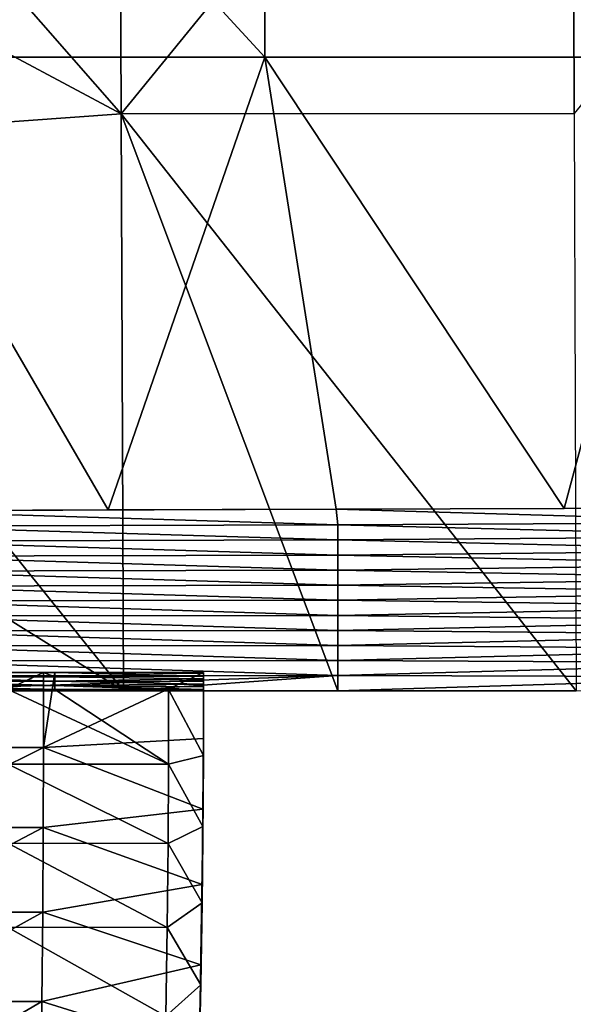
# Model space of a CAD drawing. Header units: millimetres. Extents: x -222 to 222, y 0 to 856.
# Tile 13 of 27: x -174 to -129, y 324 to 405. Entities that reach past the tile are written whole.
import ezdxf

# ---------------------------------------------------------------- set-up
doc = ezdxf.new("R2010")
doc.units = ezdxf.units.MM
doc.header["$LTSCALE"] = 65.185185
for name, color, linetype in [('13', 7, 'CONTINUOUS'), ('17', 7, 'CONTINUOUS'), ('18', 7, 'CONTINUOUS'), ('41', 7, 'CONTINUOUS'), ('42', 7, 'CONTINUOUS'), ('43', 7, 'CONTINUOUS'), ('45', 7, 'CONTINUOUS')]:
    doc.layers.add(name, color=color, linetype=linetype)

msp = doc.modelspace()

# ---------------------------------------------------------------- linework, layer by layer
at = {"layer": '13', "linetype": 'Continuous'}
for points in [[(-167.024, 364.719, -8.436), (-185.552, 364.653, -10.417), (-148.473, 364.778, -6.662), (-167.024, 364.719, -8.436)], [(-148.473, 364.778, -6.662), (-185.552, 364.653, -10.417), (-148.324, 363.496, -45.131), (-148.473, 364.778, -6.662)], [(-185.552, 364.653, -10.417), (-185.43, 363.394, -48.192), (-148.324, 363.496, -45.131), (-185.552, 364.653, -10.417)], [(-129.905, 364.83, -5.098), (-148.473, 364.778, -6.662), (-111.32, 364.875, -3.742), (-129.905, 364.83, -5.098)], [(-111.32, 364.875, -3.742), (-148.473, 364.778, -6.662), (-111.217, 363.693, -39.217), (-111.32, 364.875, -3.742)], [(-148.473, 364.778, -6.662), (-148.324, 363.496, -45.131), (-111.217, 363.693, -39.217), (-148.473, 364.778, -6.662)], [(-148.324, 363.496, -45.131), (-185.43, 363.394, -48.192), (-148.324, 362.269, -81.937), (-148.324, 363.496, -45.131)], [(-185.43, 363.394, -48.192), (-185.43, 362.176, -84.72), (-148.324, 362.269, -81.937), (-185.43, 363.394, -48.192)], [(-111.217, 363.693, -39.217), (-148.324, 363.496, -45.131), (-111.217, 362.552, -73.449), (-111.217, 363.693, -39.217)], [(-148.324, 363.496, -45.131), (-148.324, 362.269, -81.937), (-111.217, 362.552, -73.449), (-148.324, 363.496, -45.131)], [(-148.324, 362.269, -81.937), (-185.43, 362.176, -84.72), (-148.324, 361.042, -118.743), (-148.324, 362.269, -81.937)], [(-111.217, 362.552, -73.449), (-148.324, 362.269, -81.937), (-111.217, 361.411, -107.681), (-111.217, 362.552, -73.449)], [(-148.324, 362.269, -81.937), (-148.324, 361.042, -118.743), (-111.217, 361.411, -107.681), (-148.324, 362.269, -81.937)], [(-185.43, 362.176, -84.72), (-185.43, 360.958, -121.248), (-148.324, 361.042, -118.743), (-185.43, 362.176, -84.72)], [(-111.217, 361.411, -107.681), (-148.324, 361.042, -118.743), (-111.217, 360.27, -141.913), (-111.217, 361.411, -107.681)], [(-148.324, 361.042, -118.743), (-185.43, 360.958, -121.248), (-148.324, 359.815, -155.55), (-148.324, 361.042, -118.743)], [(-185.43, 360.958, -121.248), (-185.43, 359.741, -157.776), (-148.324, 359.815, -155.55), (-185.43, 360.958, -121.248)], [(-148.324, 361.042, -118.743), (-148.324, 359.815, -155.55), (-111.217, 360.27, -141.913), (-148.324, 361.042, -118.743)], [(-148.324, 359.815, -155.55), (-185.43, 359.741, -157.776), (-148.324, 358.588, -192.356), (-148.324, 359.815, -155.55)], [(-111.217, 360.27, -141.913), (-148.324, 359.815, -155.55), (-111.217, 359.129, -176.145), (-111.217, 360.27, -141.913)], [(-148.324, 359.815, -155.55), (-148.324, 358.588, -192.356), (-111.217, 359.129, -176.145), (-148.324, 359.815, -155.55)], [(-185.43, 359.741, -157.776), (-185.43, 358.523, -194.304), (-148.324, 358.588, -192.356), (-185.43, 359.741, -157.776)], [(-111.217, 359.129, -176.145), (-148.324, 358.588, -192.356), (-111.217, 357.987, -210.377), (-111.217, 359.129, -176.145)], [(-148.324, 358.588, -192.356), (-185.43, 358.523, -194.304), (-148.324, 357.361, -229.162), (-148.324, 358.588, -192.356)], [(-185.43, 358.523, -194.304), (-185.43, 357.306, -230.832), (-148.324, 357.361, -229.162), (-185.43, 358.523, -194.304)], [(-148.324, 358.588, -192.356), (-148.324, 357.361, -229.162), (-111.217, 357.987, -210.377), (-148.324, 358.588, -192.356)], [(-111.217, 357.987, -210.377), (-148.324, 357.361, -229.162), (-111.217, 356.846, -244.609), (-111.217, 357.987, -210.377)], [(-148.324, 357.361, -229.162), (-185.43, 357.306, -230.832), (-148.324, 356.134, -265.969), (-148.324, 357.361, -229.162)], [(-185.43, 357.306, -230.832), (-185.43, 356.088, -267.36), (-148.324, 356.134, -265.969), (-185.43, 357.306, -230.832)], [(-148.324, 357.361, -229.162), (-148.324, 356.134, -265.969), (-111.217, 356.846, -244.609), (-148.324, 357.361, -229.162)], [(-111.217, 356.846, -244.609), (-148.324, 356.134, -265.969), (-111.217, 355.705, -278.84), (-111.217, 356.846, -244.609)], [(-148.324, 356.134, -265.969), (-185.43, 356.088, -267.36), (-148.324, 354.908, -302.775), (-148.324, 356.134, -265.969)], [(-185.43, 356.088, -267.36), (-185.43, 354.87, -303.888), (-148.324, 354.908, -302.775), (-185.43, 356.088, -267.36)], [(-148.324, 356.134, -265.969), (-148.324, 354.908, -302.775), (-111.217, 355.705, -278.84), (-148.324, 356.134, -265.969)], [(-111.217, 355.705, -278.84), (-148.324, 354.908, -302.775), (-111.217, 354.564, -313.072), (-111.217, 355.705, -278.84)], [(-148.324, 354.908, -302.775), (-185.43, 354.87, -303.888), (-148.324, 353.681, -339.581), (-148.324, 354.908, -302.775)], [(-185.43, 354.87, -303.888), (-185.43, 353.653, -340.416), (-148.324, 353.681, -339.581), (-185.43, 354.87, -303.888)], [(-148.324, 354.908, -302.775), (-148.324, 353.681, -339.581), (-111.217, 354.564, -313.072), (-148.324, 354.908, -302.775)], [(-111.217, 354.564, -313.072), (-148.324, 353.681, -339.581), (-111.217, 353.423, -347.304), (-111.217, 354.564, -313.072)], [(-148.324, 353.681, -339.581), (-185.43, 353.653, -340.416), (-148.324, 352.454, -376.387), (-148.324, 353.681, -339.581)], [(-185.43, 353.653, -340.416), (-185.43, 352.435, -376.944), (-148.324, 352.454, -376.387), (-185.43, 353.653, -340.416)], [(-148.324, 353.681, -339.581), (-148.324, 352.454, -376.387), (-111.217, 353.423, -347.304), (-148.324, 353.681, -339.581)], [(-111.217, 353.423, -347.304), (-148.324, 352.454, -376.387), (-111.217, 352.282, -381.536), (-111.217, 353.423, -347.304)], [(-148.324, 352.454, -376.387), (-185.43, 352.435, -376.944), (-148.324, 351.227, -413.194), (-148.324, 352.454, -376.387)], [(-185.43, 352.435, -376.944), (-185.43, 351.218, -413.472), (-148.324, 351.227, -413.194), (-185.43, 352.435, -376.944)], [(-148.324, 352.454, -376.387), (-148.324, 351.227, -413.194), (-111.217, 352.282, -381.536), (-148.324, 352.454, -376.387)], [(-111.217, 352.282, -381.536), (-148.324, 351.227, -413.194), (-111.217, 351.141, -415.768), (-111.217, 352.282, -381.536)], [(-185.43, 351.218, -413.472), (-185.43, 350, -450), (-148.324, 351.227, -413.194), (-185.43, 351.218, -413.472)], [(-185.43, 350, -450), (-165.769, 350, -450), (-148.324, 351.227, -413.194), (-185.43, 350, -450)], [(-148.324, 351.227, -413.194), (-165.769, 350, -450), (-148.324, 350, -450), (-148.324, 351.227, -413.194)], [(-148.324, 351.227, -413.194), (-148.324, 350, -450), (-111.217, 351.141, -415.768), (-148.324, 351.227, -413.194)], [(-148.324, 350, -450), (-128.938, 350, -450), (-111.217, 351.141, -415.768), (-148.324, 350, -450)]]:
    msp.add_3dface(points, dxfattribs=at)
at = {"layer": '17', "linetype": 'Continuous'}
for points in [[(-154.281, 438.676, -7.195), (-188.431, 438.676, -10.744), (-154.281, 401.57, -7.195), (-154.281, 438.676, -7.195)], [(-188.431, 438.676, -10.744), (-188.431, 401.57, -10.744), (-154.281, 401.57, -7.195), (-188.431, 438.676, -10.744)], [(-120.065, 438.676, -4.354), (-154.281, 438.676, -7.195), (-120.065, 401.57, -4.354), (-120.065, 438.676, -4.354)], [(-154.281, 438.676, -7.195), (-154.281, 401.57, -7.195), (-120.065, 401.57, -4.354), (-154.281, 438.676, -7.195)], [(-185.552, 364.653, -10.417), (-167.024, 364.719, -8.436), (-188.431, 401.57, -10.744), (-185.552, 364.653, -10.417)], [(-188.431, 401.57, -10.744), (-167.024, 364.719, -8.436), (-154.281, 401.57, -7.195), (-188.431, 401.57, -10.744)], [(-167.024, 364.719, -8.436), (-148.473, 364.778, -6.662), (-154.281, 401.57, -7.195), (-167.024, 364.719, -8.436)], [(-148.473, 364.778, -6.662), (-129.905, 364.83, -5.098), (-154.281, 401.57, -7.195), (-148.473, 364.778, -6.662)], [(-154.281, 401.57, -7.195), (-129.905, 364.83, -5.098), (-120.065, 401.57, -4.354), (-154.281, 401.57, -7.195)], [(-129.905, 364.83, -5.098), (-111.32, 364.875, -3.742), (-120.065, 401.57, -4.354), (-129.905, 364.83, -5.098)]]:
    msp.add_3dface(points, dxfattribs=at)
at = {"layer": '18', "linetype": 'Continuous'}
for points in [[(-166.147, 441.983, -454.49), (-165.962, 396.952, -451.921), (-200.4, 436.26, -454.089), (-166.147, 441.983, -454.49)], [(-166.147, 441.983, -454.49), (-129.238, 442.02, -454.524), (-165.962, 396.952, -451.921), (-166.147, 441.983, -454.49)], [(-129.238, 442.02, -454.524), (-129.091, 396.972, -451.93), (-165.962, 396.952, -451.921), (-129.238, 442.02, -454.524)], [(-129.238, 442.02, -454.524), (-92.324, 442.042, -454.549), (-129.091, 396.972, -451.93), (-129.238, 442.02, -454.524)], [(-200.4, 436.26, -454.089), (-165.962, 396.952, -451.921), (-200.917, 415.642, -452.877), (-200.4, 436.26, -454.089)], [(-200.917, 415.642, -452.877), (-165.962, 396.952, -451.921), (-201.44, 394.401, -451.789), (-200.917, 415.642, -452.877)], [(-165.962, 396.952, -451.921), (-165.769, 350, -450), (-201.44, 394.401, -451.789), (-165.962, 396.952, -451.921)], [(-129.091, 396.972, -451.93), (-128.938, 350, -450), (-165.962, 396.952, -451.921), (-129.091, 396.972, -451.93)], [(-148.324, 350, -450), (-165.769, 350, -450), (-165.962, 396.952, -451.921), (-148.324, 350, -450)], [(-128.938, 350, -450), (-148.324, 350, -450), (-165.962, 396.952, -451.921), (-128.938, 350, -450)], [(-201.44, 394.401, -451.789), (-165.769, 350, -450), (-201.968, 372.525, -450.829), (-201.44, 394.401, -451.789)], [(-165.769, 350, -450), (-185.43, 350, -450), (-201.968, 372.525, -450.829), (-165.769, 350, -450)]]:
    msp.add_3dface(points, dxfattribs=at)
at = {"layer": '41', "linetype": 'Continuous'}
for points in [[(-171.359, 350.091, -447.281), (-162.104, 344.027, -447.134), (-175.155, 350.091, -447.281), (-171.359, 350.091, -447.281)], [(-175.155, 350.091, -447.281), (-162.104, 344.027, -447.134), (-175.152, 344.03, -447.134), (-175.155, 350.091, -447.281)], [(-162.102, 350.091, -447.281), (-162.104, 344.027, -447.134), (-171.359, 350.091, -447.281), (-162.102, 350.091, -447.281)], [(-162.102, 350.091, -447.281), (-159.264, 344.731, -447.146), (-162.104, 344.027, -447.134), (-162.102, 350.091, -447.281)], [(-159.25, 350.091, -447.281), (-159.264, 344.731, -447.146), (-162.102, 350.091, -447.281), (-159.25, 350.091, -447.281)], [(-159.264, 344.731, -447.146), (-159.307, 338.951, -447.086), (-162.104, 344.027, -447.134), (-159.264, 344.731, -447.146)], [(-175.152, 344.03, -447.134), (-162.141, 337.576, -447.084), (-175.171, 337.582, -447.084), (-175.152, 344.03, -447.134)], [(-162.104, 344.027, -447.134), (-162.141, 337.576, -447.084), (-175.152, 344.03, -447.134), (-162.104, 344.027, -447.134)], [(-162.104, 344.027, -447.134), (-159.307, 338.951, -447.086), (-162.141, 337.576, -447.084), (-162.104, 344.027, -447.134)], [(-159.307, 338.951, -447.086), (-159.381, 332.732, -447.107), (-162.141, 337.576, -447.084), (-159.307, 338.951, -447.086)], [(-175.171, 337.582, -447.084), (-162.211, 330.739, -447.13), (-175.214, 330.747, -447.131), (-175.171, 337.582, -447.084)], [(-162.141, 337.576, -447.084), (-162.211, 330.739, -447.13), (-175.171, 337.582, -447.084), (-162.141, 337.576, -447.084)], [(-162.141, 337.576, -447.084), (-159.381, 332.732, -447.107), (-162.211, 330.739, -447.13), (-162.141, 337.576, -447.084)], [(-159.381, 332.732, -447.107), (-159.487, 326.065, -447.213), (-162.211, 330.739, -447.13), (-159.381, 332.732, -447.107)], [(-175.214, 330.747, -447.131), (-162.316, 323.515, -447.274), (-175.28, 323.525, -447.274), (-175.214, 330.747, -447.131)], [(-162.211, 330.739, -447.13), (-162.316, 323.515, -447.274), (-175.214, 330.747, -447.131), (-162.211, 330.739, -447.13)], [(-162.211, 330.739, -447.13), (-159.487, 326.065, -447.213), (-162.316, 323.515, -447.274), (-162.211, 330.739, -447.13)], [(-159.487, 326.065, -447.213), (-159.627, 318.934, -447.408), (-162.316, 323.515, -447.274), (-159.487, 326.065, -447.213)]]:
    msp.add_3dface(points, dxfattribs=at)
at = {"layer": '42', "linetype": 'Continuous'}
for points in [[(-159.25, 351.395, -408.136), (-159.264, 346.123, -405.182), (-159.268, 345.278, -407.99), (-159.25, 351.395, -408.136)], [(-159.25, 351.395, -408.136), (-159.268, 345.278, -407.99), (-159.25, 351.178, -414.662), (-159.25, 351.395, -408.136)], [(-159.25, 351.178, -414.662), (-159.268, 345.278, -407.99), (-159.25, 350.96, -421.189), (-159.25, 351.178, -414.662)], [(-159.25, 351.49, -405.305), (-159.264, 346.123, -405.182), (-159.25, 351.395, -408.136), (-159.25, 351.49, -405.305)], [(-159.25, 350.96, -421.189), (-159.268, 345.278, -407.99), (-159.268, 344.862, -421.037), (-159.25, 350.96, -421.189)], [(-159.25, 350.96, -421.189), (-159.268, 344.862, -421.037), (-159.25, 350.743, -427.715), (-159.25, 350.96, -421.189)], [(-159.25, 350.743, -427.715), (-159.268, 344.862, -421.037), (-159.25, 350.525, -434.242), (-159.25, 350.743, -427.715)], [(-159.25, 350.525, -434.242), (-159.268, 344.862, -421.037), (-159.268, 344.443, -434.12), (-159.25, 350.525, -434.242)], [(-159.25, 350.525, -434.242), (-159.268, 344.443, -434.12), (-159.25, 350.308, -440.762), (-159.25, 350.525, -434.242)], [(-159.268, 344.443, -434.12), (-159.25, 350.091, -447.281), (-159.25, 350.308, -440.762), (-159.268, 344.443, -434.12)], [(-159.264, 344.731, -447.146), (-159.25, 350.091, -447.281), (-159.268, 344.443, -434.12), (-159.264, 344.731, -447.146)], [(-159.264, 346.123, -405.182), (-159.306, 340.372, -405.163), (-159.268, 345.278, -407.99), (-159.264, 346.123, -405.182)], [(-159.268, 345.278, -407.99), (-159.306, 340.372, -405.163), (-159.321, 338.775, -407.975), (-159.268, 345.278, -407.99)], [(-159.268, 345.278, -407.99), (-159.321, 338.775, -407.975), (-159.268, 344.862, -421.037), (-159.268, 345.278, -407.99)], [(-159.268, 344.862, -421.037), (-159.321, 338.775, -407.975), (-159.321, 338.377, -421.006), (-159.268, 344.862, -421.037)], [(-159.268, 344.862, -421.037), (-159.321, 338.377, -421.006), (-159.268, 344.443, -434.12), (-159.268, 344.862, -421.037)], [(-159.307, 338.951, -447.086), (-159.264, 344.731, -447.146), (-159.268, 344.443, -434.12), (-159.307, 338.951, -447.086)], [(-159.307, 338.951, -447.086), (-159.268, 344.443, -434.12), (-159.321, 337.975, -434.105), (-159.307, 338.951, -447.086)], [(-159.268, 344.443, -434.12), (-159.321, 338.377, -421.006), (-159.321, 337.975, -434.105), (-159.268, 344.443, -434.12)], [(-159.306, 340.372, -405.163), (-159.378, 334.224, -405.251), (-159.321, 338.775, -407.975), (-159.306, 340.372, -405.163)], [(-159.321, 338.775, -407.975), (-159.378, 334.224, -405.251), (-159.41, 331.886, -408.091), (-159.321, 338.775, -407.975)], [(-159.321, 338.775, -407.975), (-159.41, 331.886, -408.091), (-159.321, 338.377, -421.006), (-159.321, 338.775, -407.975)], [(-159.321, 338.377, -421.006), (-159.41, 331.886, -408.091), (-159.41, 331.507, -421.094), (-159.321, 338.377, -421.006)], [(-159.321, 338.377, -421.006), (-159.41, 331.507, -421.094), (-159.321, 337.975, -434.105), (-159.321, 338.377, -421.006)], [(-159.381, 332.732, -447.107), (-159.307, 338.951, -447.086), (-159.321, 337.975, -434.105), (-159.381, 332.732, -447.107)], [(-159.381, 332.732, -447.107), (-159.321, 337.975, -434.105), (-159.41, 331.12, -434.196), (-159.381, 332.732, -447.107)], [(-159.321, 337.975, -434.105), (-159.41, 331.507, -421.094), (-159.41, 331.12, -434.196), (-159.321, 337.975, -434.105)], [(-159.378, 334.224, -405.251), (-159.48, 327.685, -405.45), (-159.41, 331.886, -408.091), (-159.378, 334.224, -405.251)], [(-159.487, 326.065, -447.213), (-159.381, 332.732, -447.107), (-159.41, 331.12, -434.196), (-159.487, 326.065, -447.213)], [(-159.41, 331.886, -408.091), (-159.48, 327.685, -405.45), (-159.534, 324.611, -408.338), (-159.41, 331.886, -408.091)], [(-159.41, 331.886, -408.091), (-159.534, 324.611, -408.338), (-159.41, 331.507, -421.094), (-159.41, 331.886, -408.091)], [(-159.41, 331.507, -421.094), (-159.534, 324.611, -408.338), (-159.534, 324.25, -421.303), (-159.41, 331.507, -421.094)], [(-159.41, 331.507, -421.094), (-159.534, 324.25, -421.303), (-159.41, 331.12, -434.196), (-159.41, 331.507, -421.094)], [(-159.487, 326.065, -447.213), (-159.41, 331.12, -434.196), (-159.534, 323.879, -434.394), (-159.487, 326.065, -447.213)], [(-159.41, 331.12, -434.196), (-159.534, 324.25, -421.303), (-159.534, 323.879, -434.394), (-159.41, 331.12, -434.196)], [(-159.48, 327.685, -405.45), (-159.614, 320.716, -405.767), (-159.534, 324.611, -408.338), (-159.48, 327.685, -405.45)], [(-159.627, 318.934, -447.408), (-159.487, 326.065, -447.213), (-159.534, 323.879, -434.394), (-159.627, 318.934, -447.408)], [(-159.534, 324.611, -408.338), (-159.614, 320.716, -405.767), (-159.694, 316.951, -408.716), (-159.534, 324.611, -408.338)], [(-159.534, 324.611, -408.338), (-159.694, 316.951, -408.716), (-159.534, 324.25, -421.303), (-159.534, 324.611, -408.338)]]:
    msp.add_3dface(points, dxfattribs=at)
at = {"layer": '43', "linetype": 'Continuous'}
for points in [[(-183.48, 351.49, -405.305), (-185.366, 345.373, -405.174), (-172.291, 351.49, -405.305), (-183.48, 351.49, -405.305)], [(-172.291, 351.49, -405.305), (-185.366, 345.373, -405.174), (-172.282, 345.371, -405.174), (-172.291, 351.49, -405.305)], [(-172.291, 351.49, -405.305), (-172.282, 345.371, -405.174), (-171.359, 351.49, -405.305), (-172.291, 351.49, -405.305)], [(-159.264, 346.123, -405.182), (-159.25, 351.49, -405.305), (-172.282, 345.371, -405.174), (-159.264, 346.123, -405.182)], [(-172.282, 345.371, -405.174), (-159.25, 351.49, -405.305), (-171.359, 351.49, -405.305), (-172.282, 345.371, -405.174)], [(-185.366, 345.373, -405.174), (-185.4, 338.87, -405.175), (-172.282, 345.371, -405.174), (-185.366, 345.373, -405.174)], [(-172.282, 345.371, -405.174), (-185.4, 338.87, -405.175), (-172.299, 338.866, -405.175), (-172.282, 345.371, -405.174)], [(-159.306, 340.372, -405.163), (-172.282, 345.371, -405.174), (-172.299, 338.866, -405.175), (-159.306, 340.372, -405.163)], [(-159.306, 340.372, -405.163), (-159.264, 346.123, -405.182), (-172.282, 345.371, -405.174), (-159.306, 340.372, -405.163)], [(-159.378, 334.224, -405.251), (-159.306, 340.372, -405.163), (-172.299, 338.866, -405.175), (-159.378, 334.224, -405.251)], [(-185.4, 338.87, -405.175), (-185.446, 331.981, -405.309), (-172.299, 338.866, -405.175), (-185.4, 338.87, -405.175)], [(-172.299, 338.866, -405.175), (-185.446, 331.981, -405.309), (-172.343, 331.976, -405.308), (-172.299, 338.866, -405.175)], [(-159.378, 334.224, -405.251), (-172.299, 338.866, -405.175), (-172.343, 331.976, -405.308), (-159.378, 334.224, -405.251)], [(-159.48, 327.685, -405.45), (-159.378, 334.224, -405.251), (-172.343, 331.976, -405.308), (-159.48, 327.685, -405.45)], [(-185.446, 331.981, -405.309), (-185.505, 324.706, -405.575), (-172.343, 331.976, -405.308), (-185.446, 331.981, -405.309)], [(-172.343, 331.976, -405.308), (-185.505, 324.706, -405.575), (-172.412, 324.699, -405.575), (-172.343, 331.976, -405.308)], [(-159.48, 327.685, -405.45), (-172.343, 331.976, -405.308), (-172.412, 324.699, -405.575), (-159.48, 327.685, -405.45)], [(-159.614, 320.716, -405.767), (-159.48, 327.685, -405.45), (-172.412, 324.699, -405.575), (-159.614, 320.716, -405.767)], [(-185.505, 324.706, -405.575), (-185.576, 317.044, -405.974), (-172.412, 324.699, -405.575), (-185.505, 324.706, -405.575)], [(-172.412, 324.699, -405.575), (-185.576, 317.044, -405.974), (-172.507, 317.036, -405.973), (-172.412, 324.699, -405.575)], [(-159.614, 320.716, -405.767), (-172.412, 324.699, -405.575), (-172.507, 317.036, -405.973), (-159.614, 320.716, -405.767)]]:
    msp.add_3dface(points, dxfattribs=at)
at = {"layer": '45', "linetype": 'Continuous'}
for points in [[(-183.48, 351.49, -405.305), (-172.291, 351.49, -405.305), (-171.359, 351.14, -415.799), (-183.48, 351.49, -405.305)], [(-183.48, 351.14, -415.799), (-183.48, 351.49, -405.305), (-171.359, 351.14, -415.799), (-183.48, 351.14, -415.799)], [(-183.48, 350.79, -426.293), (-183.48, 351.14, -415.799), (-171.359, 350.79, -426.293), (-183.48, 350.79, -426.293)], [(-171.359, 350.79, -426.293), (-183.48, 351.14, -415.799), (-171.359, 351.14, -415.799), (-171.359, 350.79, -426.293)], [(-172.291, 351.49, -405.305), (-171.359, 351.49, -405.305), (-171.359, 351.14, -415.799), (-172.291, 351.49, -405.305)], [(-159.25, 351.49, -405.305), (-159.25, 351.395, -408.136), (-171.359, 351.49, -405.305), (-159.25, 351.49, -405.305)], [(-159.25, 351.395, -408.136), (-159.25, 351.178, -414.662), (-171.359, 351.49, -405.305), (-159.25, 351.395, -408.136)], [(-171.359, 351.49, -405.305), (-159.25, 351.178, -414.662), (-171.359, 351.14, -415.799), (-171.359, 351.49, -405.305)], [(-159.25, 351.178, -414.662), (-159.25, 350.96, -421.189), (-171.359, 351.14, -415.799), (-159.25, 351.178, -414.662)], [(-159.25, 350.96, -421.189), (-171.359, 350.79, -426.293), (-171.359, 351.14, -415.799), (-159.25, 350.96, -421.189)], [(-183.48, 350.44, -436.787), (-183.48, 350.79, -426.293), (-171.359, 350.44, -436.787), (-183.48, 350.44, -436.787)], [(-171.359, 350.44, -436.787), (-183.48, 350.79, -426.293), (-171.359, 350.79, -426.293), (-171.359, 350.44, -436.787)], [(-171.359, 350.091, -447.281), (-175.155, 350.091, -447.281), (-183.48, 350.44, -436.787), (-171.359, 350.091, -447.281)], [(-171.359, 350.091, -447.281), (-183.48, 350.44, -436.787), (-171.359, 350.44, -436.787), (-171.359, 350.091, -447.281)], [(-159.25, 350.96, -421.189), (-159.25, 350.743, -427.715), (-171.359, 350.79, -426.293), (-159.25, 350.96, -421.189)], [(-159.25, 350.743, -427.715), (-159.25, 350.525, -434.242), (-171.359, 350.79, -426.293), (-159.25, 350.743, -427.715)], [(-159.25, 350.525, -434.242), (-171.359, 350.44, -436.787), (-171.359, 350.79, -426.293), (-159.25, 350.525, -434.242)], [(-159.25, 350.525, -434.242), (-159.25, 350.308, -440.762), (-171.359, 350.44, -436.787), (-159.25, 350.525, -434.242)], [(-159.25, 350.091, -447.281), (-162.102, 350.091, -447.281), (-171.359, 350.44, -436.787), (-159.25, 350.091, -447.281)], [(-159.25, 350.308, -440.762), (-159.25, 350.091, -447.281), (-171.359, 350.44, -436.787), (-159.25, 350.308, -440.762)], [(-162.102, 350.091, -447.281), (-171.359, 350.091, -447.281), (-171.359, 350.44, -436.787), (-162.102, 350.091, -447.281)]]:
    msp.add_3dface(points, dxfattribs=at)

doc.saveas('drawing.dxf')
